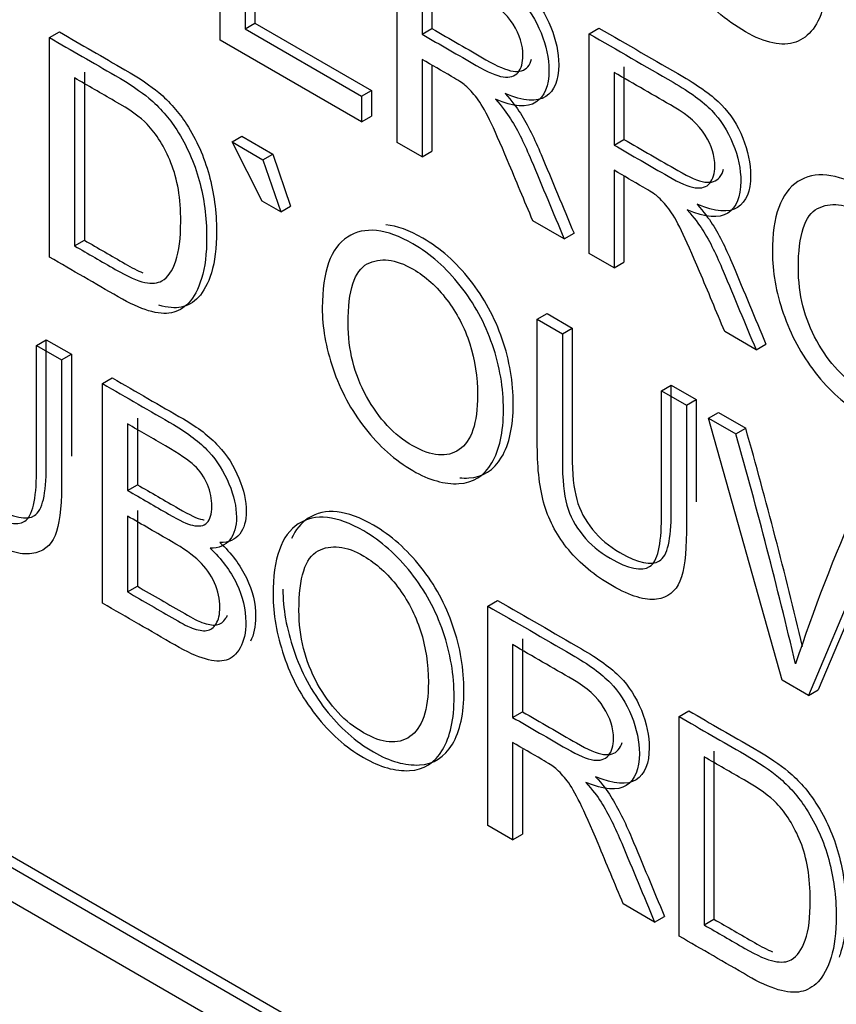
# Model space of a CAD drawing. Header units: inches. Extents: x 2 to 538, y -2 to 358.
# Tile 82 of 119: x 461.552 to 461.846, y 293.196 to 293.55. Entities that reach past the tile are written whole.
import ezdxf

# ---------------------------------------------------------------- set-up
doc = ezdxf.new("R2010")
doc.units = ezdxf.units.IN
doc.header["$MEASUREMENT"] = 0
doc.layers.add('Default', color=7, linetype='Continuous')
doc.layers.add('LAB30004', color=7, linetype='Continuous')

# ---------------------------------------------------------------- blocks, each defined once
blk = doc.blocks.new('SE6')
at = {"layer": 'LAB30004', "color": 7, "linetype": 'Continuous'}
for p, q in [((461.62452, 293.54276), (461.62452, 293.62178)), ((460.92038, 293.61236), (462.20732, 292.86935)), ((460.91685, 293.61032), (462.20378, 292.86731)), ((460.91685, 293.59807), (462.20378, 292.85506)), ((461.68831, 293.50593), (461.68831, 293.58495)), ((461.63353, 293.57372), (461.63353, 293.54686)), ((461.70081, 293.57308), (461.70081, 293.54695)), ((461.63707, 293.57168), (461.63707, 293.5489)), ((461.69727, 293.57104), (461.69727, 293.54491)), ((461.63353, 293.54686), (461.63707, 293.5489)), ((461.63707, 293.5489), (461.679, 293.52469)), ((461.56316, 293.54369), (461.5667, 293.54573)), ((461.63353, 293.54686), (461.67547, 293.52264)), ((461.69727, 293.54491), (461.70081, 293.54695)), ((461.75738, 293.54507), (461.76091, 293.54711)), ((461.75738, 293.46605), (461.75738, 293.54507)), ((461.56316, 293.46467), (461.56316, 293.54369)), ((461.67547, 293.51334), (461.62452, 293.54276)), ((461.69727, 293.53582), (461.69727, 293.50075)), ((461.70081, 293.53377), (461.70081, 293.50279)), ((461.76988, 293.5332), (461.76988, 293.50707)), ((461.57571, 293.53122), (461.57571, 293.47076)), ((461.76635, 293.53116), (461.76635, 293.50503)), ((461.57218, 293.52918), (461.57218, 293.46872)), ((461.67547, 293.52264), (461.679, 293.52469)), ((461.67547, 293.52264), (461.67547, 293.51334)), ((461.679, 293.52469), (461.679, 293.51538)), ((461.67547, 293.51334), (461.679, 293.51538)), ((461.62886, 293.50613), (461.6324, 293.50817)), ((461.63965, 293.48486), (461.62886, 293.50613)), ((461.62886, 293.50613), (461.63997, 293.49971)), ((461.6324, 293.50817), (461.64351, 293.50175)), ((461.69727, 293.50075), (461.68831, 293.50593)), ((461.76635, 293.50503), (461.76988, 293.50707)), ((461.63997, 293.49971), (461.64351, 293.50175)), ((461.64351, 293.50175), (461.64993, 293.48301)), ((461.69727, 293.50075), (461.70081, 293.50279)), ((461.63997, 293.49971), (461.64639, 293.48097)), ((461.76635, 293.49594), (461.76635, 293.46087)), ((461.76988, 293.49389), (461.76988, 293.46291)), ((461.64639, 293.48097), (461.63965, 293.48486)), ((461.64639, 293.48097), (461.64993, 293.48301)), ((461.74841, 293.47123), (461.73712, 293.47775)), ((461.74841, 293.47123), (461.75194, 293.47327)), ((461.57218, 293.46872), (461.57571, 293.47076)), ((461.76635, 293.46087), (461.75738, 293.46605)), ((461.76635, 293.46087), (461.76988, 293.46291)), ((461.73873, 293.44233), (461.74227, 293.44437)), ((461.73873, 293.44233), (461.74775, 293.43712)), ((461.74227, 293.44437), (461.75128, 293.43916)), ((461.74775, 293.43712), (461.75128, 293.43916)), ((461.81748, 293.43135), (461.80619, 293.43787)), ((461.55845, 293.4329), (461.56198, 293.43495)), ((461.56198, 293.43495), (461.571, 293.42974)), ((461.55845, 293.4329), (461.56746, 293.4277)), ((461.81748, 293.43135), (461.82101, 293.43339)), ((461.56746, 293.4277), (461.571, 293.42974)), ((461.58222, 293.41918), (461.58575, 293.42122)), ((461.58222, 293.34016), (461.58222, 293.41918)), ((461.7834, 293.41654), (461.78693, 293.41858)), ((461.7834, 293.41654), (461.79237, 293.41136)), ((461.78693, 293.41858), (461.7959, 293.4134)), ((461.79237, 293.41136), (461.7959, 293.4134)), ((461.59477, 293.40671), (461.59477, 293.38279)), ((461.80038, 293.40673), (461.80392, 293.40877)), ((461.82684, 293.31244), (461.80038, 293.40673)), ((461.80038, 293.40673), (461.81022, 293.40105)), ((461.80392, 293.40877), (461.81375, 293.40309)), ((461.59123, 293.40467), (461.59123, 293.38075)), ((461.81022, 293.40105), (461.81375, 293.40309)), ((461.59123, 293.38075), (461.59477, 293.38279)), ((461.59123, 293.3715), (461.59123, 293.34421)), ((461.59477, 293.37354), (461.59477, 293.34625)), ((461.86312, 293.37051), (461.83631, 293.30697)), ((461.86666, 293.37255), (461.83984, 293.30901)), ((461.59123, 293.34421), (461.59477, 293.34625)), ((461.72086, 293.33914), (461.7244, 293.34118)), ((461.72086, 293.26011), (461.72086, 293.33914)), ((461.72983, 293.32523), (461.72983, 293.29905)), ((461.73337, 293.32727), (461.73337, 293.30109)), ((461.83631, 293.30697), (461.82684, 293.31244)), ((461.83631, 293.30697), (461.83984, 293.30901)), ((461.72983, 293.29905), (461.73337, 293.30109)), ((461.78975, 293.29936), (461.79329, 293.3014)), ((461.78975, 293.22034), (461.78975, 293.29936)), ((461.72983, 293.29), (461.72983, 293.25494)), ((461.73337, 293.28745), (461.73337, 293.25698)), ((461.8023, 293.28689), (461.8023, 293.22643)), ((461.79877, 293.28485), (461.79877, 293.22439)), ((461.72983, 293.25494), (461.72086, 293.26011)), ((461.72983, 293.25494), (461.73337, 293.25698)), ((461.78096, 293.22541), (461.76967, 293.23193)), ((461.78096, 293.22541), (461.7845, 293.22746)), ((461.79877, 293.22439), (461.8023, 293.22643))]:
    blk.add_line(p, q, dxfattribs=at)
for centre, radius, start, end in [((459.9704, 292.88138), 1.91576, 13.37769, 15.80288), ((459.96686, 292.87934), 1.91576, 13.24518, 15.80288), ((462.43795, 293.11735), 0.63871, 156.12678, 161.66456)]:
    blk.add_arc(centre, radius, start, end, dxfattribs=at)
for points, knots in [([(461.84197, 293.55579), (461.84006, 293.54833), (461.83665, 293.54378), (461.82681, 293.54041), (461.8208, 293.54167), (461.80632, 293.55003), (461.80031, 293.55519), (461.79571, 293.56131), (461.79108, 293.56748), (461.78756, 293.57448), (461.7852, 293.58242), (461.78282, 293.59038), (461.78155, 293.59819), (461.78155, 293.61391), (461.78292, 293.62027), (461.78565, 293.62485), (461.78837, 293.62939), (461.79225, 293.63182), (461.80227, 293.63234), (461.80783, 293.63076), (461.82067, 293.62335), (461.82645, 293.61796), (461.83574, 293.60461), (461.83902, 293.59704), (461.84084, 293.58873)], [0, 0, 0, 0, 0.104779, 0.104779, 0.209558, 0.209558, 0.317007, 0.317007, 0.317007, 0.409427, 0.409427, 0.409427, 0.508439, 0.508439, 0.616452, 0.616452, 0.616452, 0.706219, 0.706219, 0.795985, 0.795985, 0.897993, 0.897993, 1, 1, 1, 1]), ([(461.69184, 293.58699), (461.70192, 293.58117), (461.712, 293.57535), (461.72207, 293.56953), (461.72818, 293.56601), (461.73282, 293.56259), (461.73601, 293.55933), (461.73915, 293.55611), (461.7417, 293.55216), (461.74361, 293.54743), (461.74549, 293.54277), (461.74643, 293.53828), (461.74643, 293.52829), (461.74489, 293.5245), (461.7386, 293.52045), (461.73373, 293.5208), (461.72717, 293.52358)], [0, 0, 0, 0, 0.31817, 0.31817, 0.31817, 0.466864, 0.466864, 0.466864, 0.574209, 0.574209, 0.574209, 0.693201, 0.693201, 0.846601, 0.846601, 1, 1, 1, 1]), ([(461.68831, 293.58495), (461.69838, 293.57913), (461.70846, 293.57331), (461.71854, 293.56749), (461.72464, 293.56397), (461.72928, 293.56055), (461.73247, 293.55729), (461.73562, 293.55407), (461.73816, 293.55012), (461.74007, 293.54538), (461.74195, 293.54073), (461.7429, 293.53624), (461.7429, 293.52625), (461.74135, 293.52246), (461.73507, 293.51841), (461.73019, 293.51875), (461.72364, 293.52154)], [0, 0, 0, 0, 0.31817, 0.31817, 0.31817, 0.466864, 0.466864, 0.466864, 0.574209, 0.574209, 0.574209, 0.693201, 0.693201, 0.846601, 0.846601, 1, 1, 1, 1]), ([(461.69727, 293.54491), (461.70376, 293.54117), (461.71024, 293.53743), (461.71672, 293.53369), (461.72086, 293.53129), (461.72409, 293.5299), (461.72646, 293.52953), (461.72877, 293.52917), (461.73056, 293.52974), (461.73179, 293.53119), (461.733, 293.53262), (461.73356, 293.53468), (461.73356, 293.54099), (461.73243, 293.5447), (461.73006, 293.54849), (461.72772, 293.55223), (461.724, 293.55561), (461.7189, 293.55855), (461.71169, 293.56272), (461.70448, 293.56688), (461.69727, 293.57104)], [0, 0, 0, 0, 0.228444, 0.228444, 0.228444, 0.344459, 0.344459, 0.344459, 0.42483, 0.42483, 0.42483, 0.499128, 0.499128, 0.606785, 0.606785, 0.606785, 0.745919, 0.745919, 0.745919, 1, 1, 1, 1]), ([(461.5667, 293.54573), (461.57456, 293.54119), (461.58242, 293.53665), (461.59028, 293.53212), (461.59556, 293.52907), (461.59966, 293.52628), (461.60244, 293.52394), (461.60636, 293.52064), (461.60972, 293.51679), (461.6161, 293.50685), (461.61879, 293.50083), (461.62056, 293.49434), (461.62235, 293.48779), (461.62325, 293.48101), (461.62325, 293.46797), (461.62266, 293.463), (461.6202, 293.45517), (461.61865, 293.45223), (461.61678, 293.45026), (461.6149, 293.44827), (461.61278, 293.44715), (461.61054, 293.44671), (461.60832, 293.44626), (461.60567, 293.44646), (461.6025, 293.4474)], [0, 0, 0, 0, 0.1506225, 0.1506225, 0.1506225, 0.228669, 0.228669, 0.228669, 0.2988454, 0.2988454, 0.3924139, 0.3924139, 0.3924139, 0.4898041, 0.4898041, 0.5740136, 0.5740136, 0.6582231, 0.6582231, 0.6582231, 0.7146661, 0.7146661, 0.7146661, 0.7708757, 0.7708757, 0.7708757, 0.7708757]), ([(461.70081, 293.54695), (461.70729, 293.54321), (461.71377, 293.53947), (461.72025, 293.53573), (461.7244, 293.53333), (461.72763, 293.53194), (461.73, 293.53157), (461.73231, 293.53121), (461.73409, 293.53178), (461.73532, 293.53323), (461.73595, 293.53397), (461.7364, 293.53487), (461.73669, 293.53593)], [0, 0, 0, 0, 0.2284437, 0.2284437, 0.2284437, 0.3444589, 0.3444589, 0.3444589, 0.4248299, 0.4248299, 0.4248299, 0.4630808, 0.4630808, 0.4630808, 0.4630808]), ([(461.75738, 293.54507), (461.76745, 293.53925), (461.77753, 293.53343), (461.78761, 293.52761), (461.79371, 293.52409), (461.79836, 293.52067), (461.8015, 293.51744), (461.80468, 293.51417), (461.80723, 293.51024), (461.80915, 293.50551), (461.81103, 293.50085), (461.81197, 293.49636), (461.81197, 293.48637), (461.81042, 293.48258), (461.80414, 293.47853), (461.79927, 293.47888), (461.79271, 293.48166)], [0, 0, 0, 0, 0.318205, 0.318205, 0.318205, 0.466452, 0.466452, 0.466452, 0.574162, 0.574162, 0.574162, 0.693167, 0.693167, 0.846584, 0.846584, 1, 1, 1, 1]), ([(461.76091, 293.54711), (461.77099, 293.54129), (461.78107, 293.53547), (461.79115, 293.52965), (461.79725, 293.52613), (461.80189, 293.52271), (461.80503, 293.51948), (461.80821, 293.51621), (461.81077, 293.51228), (461.81268, 293.50755), (461.81456, 293.5029), (461.8155, 293.4984), (461.8155, 293.48841), (461.81396, 293.48462), (461.80767, 293.48058), (461.8028, 293.48092), (461.79624, 293.4837)], [0, 0, 0, 0, 0.318205, 0.318205, 0.318205, 0.466452, 0.466452, 0.466452, 0.574162, 0.574162, 0.574162, 0.693167, 0.693167, 0.846584, 0.846584, 1, 1, 1, 1]), ([(461.56316, 293.54369), (461.57102, 293.53915), (461.57889, 293.53461), (461.58675, 293.53007), (461.59203, 293.52702), (461.59613, 293.52424), (461.5989, 293.5219), (461.60282, 293.5186), (461.60619, 293.51475), (461.61256, 293.50481), (461.61525, 293.49879), (461.61703, 293.4923), (461.61882, 293.48575), (461.61971, 293.47897), (461.61971, 293.46593), (461.61912, 293.46096), (461.61666, 293.45313), (461.61511, 293.45019), (461.61325, 293.44821), (461.61136, 293.44623), (461.60924, 293.44511), (461.60701, 293.44467), (461.60475, 293.44421), (461.60205, 293.44443), (461.59881, 293.4454), (461.59567, 293.44635), (461.59198, 293.44803), (461.58784, 293.45042), (461.57961, 293.45517), (461.57139, 293.45992), (461.56316, 293.46467)], [0, 0, 0, 0, 0.150622, 0.150622, 0.150622, 0.228669, 0.228669, 0.228669, 0.298845, 0.298845, 0.392414, 0.392414, 0.392414, 0.489804, 0.489804, 0.574014, 0.574014, 0.658223, 0.658223, 0.658223, 0.714666, 0.714666, 0.714666, 0.771787, 0.771787, 0.771787, 0.842405, 0.842405, 0.842405, 1, 1, 1, 1]), ([(461.73712, 293.47775), (461.73409, 293.48497), (461.73107, 293.4922), (461.72805, 293.49943), (461.72544, 293.50569), (461.72323, 293.51058), (461.72154, 293.51408), (461.71984, 293.51761), (461.71831, 293.5202), (461.71558, 293.52378), (461.71421, 293.52525), (461.7128, 293.52648), (461.71182, 293.52734), (461.71011, 293.5284), (461.70779, 293.52974), (461.70429, 293.53177), (461.70078, 293.53379), (461.69727, 293.53582)], [0, 0, 0, 0, 0.307386, 0.307386, 0.307386, 0.515959, 0.515959, 0.515959, 0.616495, 0.616495, 0.717031, 0.717031, 0.717031, 0.808506, 0.808506, 0.808506, 1, 1, 1, 1]), ([(461.76635, 293.50503), (461.77283, 293.50129), (461.77931, 293.49755), (461.78579, 293.49381), (461.78993, 293.49142), (461.79316, 293.49002), (461.79549, 293.48968), (461.79783, 293.48933), (461.79963, 293.48986), (461.80081, 293.49134), (461.80201, 293.49282), (461.80264, 293.49481), (461.80264, 293.50112), (461.8015, 293.50482), (461.79676, 293.51239), (461.79307, 293.51573), (461.78797, 293.51868), (461.78076, 293.52284), (461.77356, 293.527), (461.76635, 293.53116)], [0, 0, 0, 0, 0.228523, 0.228523, 0.228523, 0.34406, 0.34406, 0.34406, 0.424509, 0.424509, 0.424509, 0.506939, 0.506939, 0.626377, 0.626377, 0.745816, 0.745816, 0.745816, 1, 1, 1, 1]), ([(461.57218, 293.46872), (461.57705, 293.46591), (461.58192, 293.46309), (461.58679, 293.46028), (461.5913, 293.45768), (461.59485, 293.4561), (461.59745, 293.4556), (461.59999, 293.45511), (461.60205, 293.45526), (461.60573, 293.45739), (461.60742, 293.45978), (461.6086, 293.4633), (461.60977, 293.46679), (461.61038, 293.47153), (461.61038, 293.48578), (461.60924, 293.4928), (461.60687, 293.49858), (461.6045, 293.50438), (461.60168, 293.50904), (461.59831, 293.51251), (461.59587, 293.51503), (461.59194, 293.51777), (461.58656, 293.52087), (461.58177, 293.52364), (461.57697, 293.52641), (461.57218, 293.52918)], [0, 0, 0, 0, 0.131477, 0.131477, 0.131477, 0.228389, 0.228389, 0.228389, 0.293684, 0.293684, 0.383944, 0.383944, 0.383944, 0.499113, 0.499113, 0.657722, 0.657722, 0.657722, 0.763669, 0.763669, 0.763669, 0.870547, 0.870547, 0.870547, 1, 1, 1, 1]), ([(461.72717, 293.52358), (461.72954, 293.52085), (461.73136, 293.51848), (461.73264, 293.51648), (461.73537, 293.51219), (461.73778, 293.50715), (461.7401, 293.50161), (461.74406, 293.49216), (461.748, 293.48271), (461.75194, 293.47327)], [0, 0, 0, 0, 0.159942, 0.159942, 0.159942, 0.453508, 0.453508, 0.453508, 1, 1, 1, 1]), ([(461.72364, 293.52154), (461.72601, 293.51881), (461.72783, 293.51644), (461.7291, 293.51444), (461.73184, 293.51015), (461.73425, 293.50511), (461.73657, 293.49956), (461.74052, 293.49012), (461.74446, 293.48067), (461.74841, 293.47123)], [0, 0, 0, 0, 0.159942, 0.159942, 0.159942, 0.453508, 0.453508, 0.453508, 1, 1, 1, 1]), ([(461.76988, 293.50707), (461.77636, 293.50333), (461.78284, 293.49959), (461.78932, 293.49585), (461.79347, 293.49346), (461.7967, 293.49206), (461.79902, 293.49172), (461.80137, 293.49138), (461.80317, 293.49191), (461.80435, 293.49338), (461.80501, 293.4942), (461.8055, 293.49518), (461.8058, 293.49633)], [0, 0, 0, 0, 0.2285232, 0.2285232, 0.2285232, 0.3440599, 0.3440599, 0.3440599, 0.4245091, 0.4245091, 0.4245091, 0.4702543, 0.4702543, 0.4702543, 0.4702543]), ([(461.80619, 293.43787), (461.80317, 293.4451), (461.80015, 293.45233), (461.79713, 293.45955), (461.79451, 293.46581), (461.7923, 293.4707), (461.79061, 293.4742), (461.78891, 293.47773), (461.78738, 293.48032), (461.78465, 293.4839), (461.78328, 293.48537), (461.78187, 293.4866), (461.78089, 293.48747), (461.77919, 293.48852), (461.77686, 293.48986), (461.77336, 293.49189), (461.76985, 293.49391), (461.76635, 293.49594)], [0, 0, 0, 0, 0.307386, 0.307386, 0.307386, 0.515959, 0.515959, 0.515959, 0.616495, 0.616495, 0.717031, 0.717031, 0.717031, 0.808506, 0.808506, 0.808506, 1, 1, 1, 1]), ([(461.82335, 293.46644), (461.82335, 293.47948), (461.8264, 293.48797), (461.8325, 293.49186), (461.83858, 293.49574), (461.84639, 293.49499), (461.86233, 293.48579), (461.86797, 293.48074), (461.87808, 293.46797), (461.88195, 293.4609), (461.88459, 293.45311), (461.88722, 293.44536), (461.8886, 293.43755), (461.8886, 293.42167), (461.88719, 293.41534), (461.88441, 293.41063), (461.8816, 293.40588), (461.87767, 293.40343), (461.87253, 293.40314), (461.86742, 293.40285), (461.86192, 293.40443), (461.84958, 293.41155), (461.84384, 293.4166), (461.83879, 293.42315), (461.83375, 293.42967), (461.82991, 293.43674), (461.82727, 293.44447), (461.82464, 293.45217), (461.82335, 293.4595), (461.82335, 293.46644)], [0, 0, 0, 0, 0.133399, 0.133399, 0.133399, 0.255906, 0.255906, 0.336609, 0.336609, 0.417313, 0.417313, 0.417313, 0.504919, 0.504919, 0.593692, 0.593692, 0.593692, 0.674506, 0.674506, 0.674506, 0.75285, 0.75285, 0.837824, 0.837824, 0.837824, 0.918234, 0.918234, 0.918234, 1, 1, 1, 1]), ([(461.79624, 293.4837), (461.79861, 293.48097), (461.80043, 293.4786), (461.80171, 293.47661), (461.80445, 293.47232), (461.80685, 293.46727), (461.80918, 293.46173), (461.81313, 293.45228), (461.81707, 293.44283), (461.82101, 293.43339)], [0, 0, 0, 0, 0.159942, 0.159942, 0.159942, 0.453508, 0.453508, 0.453508, 1, 1, 1, 1]), ([(461.83269, 293.46079), (461.83269, 293.45133), (461.83492, 293.44252), (461.83933, 293.43455), (461.8438, 293.42651), (461.84926, 293.42062), (461.86269, 293.41287), (461.86829, 293.41237), (461.87271, 293.41534), (461.8771, 293.41829), (461.87927, 293.42491), (461.87927, 293.44142), (461.87835, 293.44757), (461.87644, 293.45346), (461.87454, 293.45932), (461.87184, 293.46458), (461.86825, 293.46928), (461.8646, 293.47406), (461.86055, 293.47772), (461.84967, 293.484), (461.84421, 293.48458), (461.83961, 293.48219), (461.83499, 293.47978), (461.83269, 293.47267), (461.83269, 293.46079)], [0, 0, 0, 0, 0.129119, 0.129119, 0.129119, 0.242865, 0.242865, 0.358949, 0.358949, 0.358949, 0.497952, 0.497952, 0.5851, 0.5851, 0.5851, 0.663802, 0.663802, 0.663802, 0.741984, 0.741984, 0.854469, 0.854469, 0.854469, 1, 1, 1, 1]), ([(461.79271, 293.48166), (461.79508, 293.47893), (461.7969, 293.47656), (461.79817, 293.47456), (461.80091, 293.47028), (461.80332, 293.46523), (461.80564, 293.45969), (461.80959, 293.45024), (461.81353, 293.44079), (461.81748, 293.43135)], [0, 0, 0, 0, 0.159942, 0.159942, 0.159942, 0.453508, 0.453508, 0.453508, 1, 1, 1, 1]), ([(461.66133, 293.44643), (461.66133, 293.45952), (461.66438, 293.46801), (461.67043, 293.47193), (461.67651, 293.47586), (461.68437, 293.47497), (461.69397, 293.46948), (461.70026, 293.46589), (461.70595, 293.46078), (461.71606, 293.448), (461.71988, 293.44091), (461.72257, 293.43315), (461.72525, 293.42542), (461.72653, 293.41761), (461.72653, 293.40168), (461.72512, 293.39535), (461.71956, 293.38594), (461.7156, 293.38344), (461.7105, 293.38318), (461.70535, 293.38291), (461.69985, 293.38444), (461.68751, 293.39156), (461.68177, 293.39666), (461.67672, 293.40316), (461.67164, 293.40968), (461.66784, 293.4168), (461.6652, 293.42453), (461.66257, 293.43223), (461.66133, 293.43954), (461.66133, 293.44643)], [0, 0, 0, 0, 0.133458, 0.133458, 0.133458, 0.254631, 0.254631, 0.254631, 0.336039, 0.336039, 0.417448, 0.417448, 0.417448, 0.501989, 0.501989, 0.588222, 0.588222, 0.674455, 0.674455, 0.674455, 0.752881, 0.752881, 0.837944, 0.837944, 0.837944, 0.918513, 0.918513, 0.918513, 1, 1, 1, 1]), ([(461.71079, 293.38529), (461.71188, 293.38519), (461.71297, 293.38516), (461.71404, 293.38522), (461.71914, 293.38548), (461.7231, 293.38798), (461.72865, 293.39739), (461.73006, 293.40373), (461.73006, 293.41966), (461.72878, 293.42746), (461.7261, 293.43519), (461.72342, 293.44295), (461.71959, 293.45004), (461.70948, 293.46282), (461.70379, 293.46793), (461.69751, 293.47152), (461.69262, 293.47432), (461.68819, 293.47592), (461.68421, 293.4763)], [0.3092811, 0.3092811, 0.3092811, 0.3092811, 0.3255453, 0.3255453, 0.3255453, 0.4117779, 0.4117779, 0.4980106, 0.4980106, 0.5825524, 0.5825524, 0.5825524, 0.6639609, 0.6639609, 0.7453695, 0.7453695, 0.7453695, 0.8070125, 0.8070125, 0.8070125, 0.8070125]), ([(461.57571, 293.47076), (461.58058, 293.46795), (461.58546, 293.46513), (461.59033, 293.46232), (461.59274, 293.46093), (461.59487, 293.45983), (461.59673, 293.45904)], [0, 0, 0, 0, 0.1314772, 0.1314772, 0.1314772, 0.1832422, 0.1832422, 0.1832422, 0.1832422]), ([(461.67062, 293.44085), (461.67062, 293.43134), (461.67285, 293.42258), (461.68168, 293.40655), (461.68719, 293.40063), (461.69388, 293.39682), (461.70067, 293.39296), (461.70627, 293.39241), (461.71501, 293.3984), (461.7172, 293.40492), (461.7172, 293.42148), (461.71628, 293.42763), (461.71442, 293.43349), (461.71254, 293.43938), (461.70977, 293.44464), (461.70618, 293.44934), (461.70255, 293.45409), (461.69853, 293.45776), (461.68765, 293.46404), (461.68214, 293.46464), (461.67754, 293.46225), (461.67292, 293.45985), (461.67062, 293.45274), (461.67062, 293.44085)], [0, 0, 0, 0, 0.12185, 0.12185, 0.243699, 0.243699, 0.243699, 0.373791, 0.373791, 0.503882, 0.503882, 0.585021, 0.585021, 0.585021, 0.663919, 0.663919, 0.663919, 0.742869, 0.742869, 0.854515, 0.854515, 0.854515, 1, 1, 1, 1]), ([(461.56746, 293.4277), (461.56746, 293.41249), (461.56746, 293.39728), (461.56746, 293.38206), (461.56746, 293.37412), (461.56669, 293.36826), (461.56359, 293.36069), (461.56077, 293.35854), (461.55672, 293.35798), (461.55265, 293.35743), (461.54738, 293.35896), (461.53441, 293.36645), (461.52917, 293.37073), (461.52512, 293.37565), (461.52109, 293.38054), (461.51815, 293.38588), (461.51469, 293.39755), (461.51383, 293.40462), (461.51383, 293.41303), (461.51383, 293.42824), (461.51383, 293.44345), (461.51383, 293.45867)], [0, 0, 0, 0, 0.229367, 0.229367, 0.229367, 0.315935, 0.315935, 0.402502, 0.402502, 0.402502, 0.499291, 0.499291, 0.592742, 0.592742, 0.592742, 0.681698, 0.681698, 0.770654, 0.770654, 0.770654, 1, 1, 1, 1]), ([(461.52633, 293.45553), (461.52633, 293.44033), (461.52633, 293.42514), (461.52633, 293.40995), (461.52633, 293.40311), (461.52688, 293.39775), (461.52802, 293.39383), (461.52915, 293.38994), (461.53098, 293.38634), (461.53635, 293.37977), (461.53967, 293.37695), (461.55019, 293.37088), (461.55493, 293.36988), (461.56057, 293.37356), (461.56198, 293.37948), (461.56198, 293.38936), (461.56198, 293.40456), (461.56198, 293.41975), (461.56198, 293.43495)], [0, 0, 0, 0, 0.272479, 0.272479, 0.272479, 0.36422, 0.36422, 0.36422, 0.431065, 0.431065, 0.49791, 0.49791, 0.612726, 0.612726, 0.727542, 0.727542, 0.727542, 1, 1, 1, 1]), ([(461.5228, 293.45349), (461.5228, 293.43829), (461.5228, 293.4231), (461.5228, 293.4079), (461.5228, 293.40107), (461.52334, 293.39571), (461.52448, 293.39179), (461.52561, 293.38789), (461.52744, 293.3843), (461.53281, 293.37773), (461.53614, 293.37491), (461.54666, 293.36884), (461.55139, 293.36784), (461.55704, 293.37152), (461.55845, 293.37744), (461.55845, 293.38732), (461.55845, 293.40252), (461.55845, 293.41771), (461.55845, 293.4329)], [0, 0, 0, 0, 0.272479, 0.272479, 0.272479, 0.36422, 0.36422, 0.36422, 0.431065, 0.431065, 0.49791, 0.49791, 0.612726, 0.612726, 0.727542, 0.727542, 0.727542, 1, 1, 1, 1]), ([(461.79237, 293.41136), (461.79237, 293.39615), (461.79237, 293.38093), (461.79237, 293.36572), (461.79237, 293.35778), (461.79159, 293.35192), (461.7885, 293.34435), (461.78572, 293.34217), (461.78167, 293.34162), (461.7776, 293.34106), (461.77229, 293.34262), (461.75931, 293.35011), (461.75412, 293.35437), (461.75002, 293.35931), (461.74598, 293.36419), (461.7431, 293.36951), (461.74133, 293.37537), (461.73956, 293.38121), (461.73873, 293.38833), (461.73873, 293.39669), (461.73873, 293.4119), (461.73873, 293.42711), (461.73873, 293.44233)], [0, 0, 0, 0, 0.229348, 0.229348, 0.229348, 0.315824, 0.315824, 0.402299, 0.402299, 0.402299, 0.498536, 0.498536, 0.592768, 0.592768, 0.592768, 0.669275, 0.669275, 0.669275, 0.770634, 0.770634, 0.770634, 1, 1, 1, 1]), ([(461.75128, 293.43916), (461.75128, 293.42397), (461.75128, 293.40877), (461.75128, 293.39358), (461.75128, 293.38674), (461.75183, 293.38138), (461.75401, 293.3736), (461.75593, 293.37002), (461.75861, 293.36669), (461.76128, 293.36337), (461.76458, 293.36061), (461.7751, 293.35454), (461.77983, 293.35354), (461.7827, 293.35536), (461.78557, 293.35717), (461.78693, 293.36311), (461.78693, 293.373), (461.78693, 293.38819), (461.78693, 293.40338), (461.78693, 293.41858)], [0, 0, 0, 0, 0.272425, 0.272425, 0.272425, 0.3487, 0.3487, 0.424975, 0.424975, 0.424975, 0.489898, 0.489898, 0.601413, 0.601413, 0.601413, 0.727516, 0.727516, 0.727516, 1, 1, 1, 1]), ([(461.74775, 293.43712), (461.74775, 293.42193), (461.74775, 293.40673), (461.74775, 293.39154), (461.74775, 293.3847), (461.74829, 293.37934), (461.75048, 293.37156), (461.75239, 293.36798), (461.75508, 293.36465), (461.75774, 293.36133), (461.76104, 293.35857), (461.77156, 293.3525), (461.7763, 293.3515), (461.77916, 293.35332), (461.78203, 293.35513), (461.7834, 293.36107), (461.7834, 293.37095), (461.7834, 293.38615), (461.7834, 293.40134), (461.7834, 293.41654)], [0, 0, 0, 0, 0.272425, 0.272425, 0.272425, 0.3487, 0.3487, 0.424975, 0.424975, 0.424975, 0.489898, 0.489898, 0.601413, 0.601413, 0.601413, 0.727516, 0.727516, 0.727516, 1, 1, 1, 1]), ([(461.58575, 293.42122), (461.59428, 293.4163), (461.60281, 293.41137), (461.61134, 293.40645), (461.61658, 293.40343), (461.62072, 293.40019), (461.62391, 293.39678), (461.62706, 293.3934), (461.62951, 293.38949), (461.63306, 293.38082), (461.63397, 293.37682), (461.63397, 293.36978), (461.6332, 293.36707), (461.6316, 293.36505), (461.62999, 293.363), (461.62764, 293.36192), (461.62445, 293.36197)], [0, 0, 0, 0, 0.335983, 0.335983, 0.335983, 0.504374, 0.504374, 0.504374, 0.629922, 0.629922, 0.75547, 0.75547, 0.873739, 0.873739, 0.873739, 1, 1, 1, 1]), ([(461.58222, 293.41918), (461.59075, 293.41426), (461.59928, 293.40933), (461.60781, 293.40441), (461.61304, 293.40138), (461.61718, 293.39815), (461.62037, 293.39473), (461.62352, 293.39136), (461.62597, 293.38745), (461.62952, 293.37878), (461.63043, 293.37478), (461.63043, 293.36774), (461.62966, 293.36503), (461.62807, 293.363), (461.62645, 293.36095), (461.62411, 293.35988), (461.62092, 293.35993)], [0, 0, 0, 0, 0.335983, 0.335983, 0.335983, 0.504374, 0.504374, 0.504374, 0.629922, 0.629922, 0.75547, 0.75547, 0.873739, 0.873739, 0.873739, 1, 1, 1, 1]), ([(461.59123, 293.38075), (461.59616, 293.3779), (461.6011, 293.37505), (461.60603, 293.37221), (461.61004, 293.36989), (461.6129, 293.36855), (461.61463, 293.36818), (461.61693, 293.3677), (461.61869, 293.36789), (461.61983, 293.36908), (461.62098, 293.37028), (461.6216, 293.37221), (461.6216, 293.37762), (461.62105, 293.38025), (461.61887, 293.38551), (461.61732, 293.38777), (461.61527, 293.38969), (461.61327, 293.39157), (461.60981, 293.39395), (461.60489, 293.39678), (461.60034, 293.39941), (461.59578, 293.40204), (461.59123, 293.40467)], [0, 0, 0, 0, 0.203864, 0.203864, 0.203864, 0.323333, 0.323333, 0.323333, 0.410124, 0.410124, 0.410124, 0.499371, 0.499371, 0.583566, 0.583566, 0.667761, 0.667761, 0.667761, 0.811826, 0.811826, 0.811826, 1, 1, 1, 1]), ([(461.59477, 293.38279), (461.5997, 293.37994), (461.60463, 293.37709), (461.60957, 293.37425), (461.61357, 293.37193), (461.61644, 293.37059), (461.61817, 293.37022), (461.61841, 293.37017), (461.61864, 293.37013), (461.61887, 293.3701)], [0, 0, 0, 0, 0.2038644, 0.2038644, 0.2038644, 0.3233334, 0.3233334, 0.3233334, 0.3323474, 0.3323474, 0.3323474, 0.3323474]), ([(461.64713, 293.3452), (461.64713, 293.33826), (461.64848, 293.33092), (461.65104, 293.32327), (461.65364, 293.31552), (461.65746, 293.30842), (461.66757, 293.29544), (461.67331, 293.29034), (461.68565, 293.28321), (461.69115, 293.28168), (461.6963, 293.28195), (461.7014, 293.28221), (461.70533, 293.28475), (461.70814, 293.28942), (461.71096, 293.2941), (461.71233, 293.30046), (461.71233, 293.31639), (461.71101, 293.32419), (461.70573, 293.33965), (461.70186, 293.34678), (461.69175, 293.35955), (461.68606, 293.36457), (461.67017, 293.37375), (461.66231, 293.37463), (461.65623, 293.3707), (461.6537, 293.36906), (461.6517, 293.36662), (461.65022, 293.36338)], [0, 0, 0, 0, 0.0815188, 0.0815188, 0.0815188, 0.1650255, 0.1650255, 0.2485322, 0.2485322, 0.3255242, 0.3255242, 0.3255242, 0.4059997, 0.4059997, 0.4059997, 0.4906506, 0.4906506, 0.5736416, 0.5736416, 0.6566327, 0.6566327, 0.7396237, 0.7396237, 0.8665158, 0.8665158, 0.8665158, 0.9223395, 0.9223395, 0.9223395, 0.9223395]), ([(461.59123, 293.34421), (461.59691, 293.34093), (461.60258, 293.33765), (461.60826, 293.33438), (461.61122, 293.33267), (461.61327, 293.33159), (461.61445, 293.33117), (461.61654, 293.33043), (461.61828, 293.33012), (461.61969, 293.3303), (461.62109, 293.33049), (461.62224, 293.33135), (461.6231, 293.33275), (461.624, 293.33419), (461.62447, 293.33611), (461.62447, 293.34163), (461.62383, 293.34452), (461.62251, 293.3475), (461.62121, 293.35042), (461.61937, 293.35304), (461.61705, 293.35528), (461.61474, 293.3575), (461.6114, 293.35985), (461.60703, 293.36237), (461.60176, 293.36541), (461.5965, 293.36846), (461.59123, 293.3715)], [0, 0, 0, 0, 0.213071, 0.213071, 0.213071, 0.290742, 0.290742, 0.290742, 0.360672, 0.360672, 0.360672, 0.425599, 0.425599, 0.425599, 0.502025, 0.502025, 0.589369, 0.589369, 0.589369, 0.675681, 0.675681, 0.675681, 0.802283, 0.802283, 0.802283, 1, 1, 1, 1]), ([(461.64359, 293.34316), (461.64359, 293.35625), (461.64664, 293.36474), (461.6527, 293.36866), (461.65878, 293.37259), (461.66663, 293.37171), (461.68252, 293.36253), (461.68821, 293.35751), (461.69832, 293.34473), (461.70219, 293.33761), (461.70747, 293.32215), (461.70879, 293.31435), (461.70879, 293.29842), (461.70743, 293.29205), (461.70461, 293.28738), (461.70179, 293.28271), (461.69787, 293.28017), (461.69277, 293.27991), (461.68761, 293.27964), (461.68211, 293.28117), (461.66977, 293.2883), (461.66404, 293.29339), (461.65393, 293.30638), (461.6501, 293.31348), (461.64751, 293.32123), (461.64495, 293.32888), (461.64359, 293.33622), (461.64359, 293.34316)], [0, 0, 0, 0, 0.133484, 0.133484, 0.133484, 0.260376, 0.260376, 0.343367, 0.343367, 0.426358, 0.426358, 0.509349, 0.509349, 0.594, 0.594, 0.594, 0.674476, 0.674476, 0.674476, 0.751468, 0.751468, 0.834975, 0.834975, 0.918481, 0.918481, 0.918481, 1, 1, 1, 1]), ([(461.62092, 293.35993), (461.62506, 293.35612), (461.62825, 293.35186), (461.63271, 293.34255), (461.6338, 293.33793), (461.6338, 293.32957), (461.63312, 293.32654), (461.63175, 293.32413), (461.63042, 293.32175), (461.62875, 293.32023), (461.62675, 293.31966), (461.62477, 293.31909), (461.62228, 293.31924), (461.61928, 293.32008), (461.61632, 293.32091), (461.61263, 293.3226), (461.60826, 293.32512), (461.59958, 293.33014), (461.5909, 293.33515), (461.58222, 293.34016)], [0, 0, 0, 0, 0.133227, 0.133227, 0.266454, 0.266454, 0.373945, 0.373945, 0.373945, 0.469554, 0.469554, 0.469554, 0.565895, 0.565895, 0.565895, 0.695672, 0.695672, 0.695672, 1, 1, 1, 1]), ([(461.62445, 293.36197), (461.6286, 293.35816), (461.63178, 293.3539), (461.63625, 293.34459), (461.63734, 293.33997), (461.63734, 293.33175), (461.63671, 293.32882), (461.63544, 293.32644)], [0, 0, 0, 0, 0.1332272, 0.1332272, 0.2664544, 0.2664544, 0.369864, 0.369864, 0.369864, 0.369864]), ([(461.65293, 293.33756), (461.65293, 293.32804), (461.65511, 293.31931), (461.66395, 293.30328), (461.6695, 293.29734), (461.67615, 293.29355), (461.68293, 293.28969), (461.68853, 293.28914), (461.6929, 293.29213), (461.69727, 293.29513), (461.69951, 293.30162), (461.69951, 293.31818), (461.69855, 293.32436), (461.69482, 293.33609), (461.69204, 293.34137), (461.68484, 293.35078), (461.68079, 293.35444), (461.67628, 293.35709), (461.66991, 293.36084), (461.6644, 293.36138), (461.6598, 293.35898), (461.65518, 293.35658), (461.65293, 293.34939), (461.65293, 293.33756)], [0, 0, 0, 0, 0.1218, 0.1218, 0.2436, 0.2436, 0.2436, 0.358955, 0.358955, 0.358955, 0.49143, 0.49143, 0.57517, 0.57517, 0.65891, 0.65891, 0.742651, 0.742651, 0.742651, 0.85461, 0.85461, 0.85461, 1, 1, 1, 1]), ([(461.59477, 293.34625), (461.60044, 293.34297), (461.60612, 293.3397), (461.6118, 293.33642), (461.61476, 293.33471), (461.6168, 293.33363), (461.61799, 293.33321), (461.62008, 293.33247), (461.62181, 293.33216), (461.62322, 293.33234), (461.62462, 293.33253), (461.62577, 293.3334), (461.62664, 293.33479), (461.62684, 293.33511), (461.62702, 293.33546), (461.62717, 293.33583)], [0, 0, 0, 0, 0.2130715, 0.2130715, 0.2130715, 0.2907422, 0.2907422, 0.2907422, 0.3606724, 0.3606724, 0.3606724, 0.4255994, 0.4255994, 0.4255994, 0.4426428, 0.4426428, 0.4426428, 0.4426428]), ([(461.72086, 293.33914), (461.73094, 293.33332), (461.74102, 293.3275), (461.75109, 293.32168), (461.75719, 293.31816), (461.76184, 293.31474), (461.76503, 293.31148), (461.76817, 293.30826), (461.77072, 293.30425), (461.77263, 293.29957), (461.77453, 293.29492), (461.77545, 293.29037), (461.77545, 293.28044), (461.7739, 293.2766), (461.76762, 293.27255), (461.76275, 293.27294), (461.75619, 293.27568)], [0, 0, 0, 0, 0.318064, 0.318064, 0.318064, 0.466707, 0.466707, 0.466707, 0.573961, 0.573961, 0.573961, 0.691985, 0.691985, 0.845993, 0.845993, 1, 1, 1, 1]), ([(461.7244, 293.34118), (461.73447, 293.33536), (461.74455, 293.32954), (461.75463, 293.32372), (461.76073, 293.3202), (461.76537, 293.31678), (461.76856, 293.31352), (461.77171, 293.3103), (461.77425, 293.30629), (461.77617, 293.30161), (461.77807, 293.29697), (461.77899, 293.29241), (461.77899, 293.28248), (461.77744, 293.27864), (461.77116, 293.27459), (461.76629, 293.27498), (461.75973, 293.27772)], [0, 0, 0, 0, 0.318064, 0.318064, 0.318064, 0.466707, 0.466707, 0.466707, 0.573961, 0.573961, 0.573961, 0.691985, 0.691985, 0.845993, 0.845993, 1, 1, 1, 1]), ([(461.72983, 293.29905), (461.73631, 293.29531), (461.74279, 293.29156), (461.74927, 293.28782), (461.75342, 293.28543), (461.75665, 293.28409), (461.75902, 293.28372), (461.76133, 293.28336), (461.76311, 293.28388), (461.76434, 293.28538), (461.76554, 293.28683), (461.76616, 293.28885), (461.76616, 293.29516), (461.76498, 293.29889), (461.76261, 293.30267), (461.76027, 293.30642), (461.75656, 293.3098), (461.75146, 293.31274), (461.74425, 293.3169), (461.73704, 293.32107), (461.72983, 293.32523)], [0, 0, 0, 0, 0.228338, 0.228338, 0.228338, 0.344375, 0.344375, 0.344375, 0.424774, 0.424774, 0.424774, 0.49917, 0.49917, 0.606967, 0.606967, 0.606967, 0.746036, 0.746036, 0.746036, 1, 1, 1, 1]), ([(461.73337, 293.30109), (461.73985, 293.29735), (461.74633, 293.2936), (461.75281, 293.28986), (461.75695, 293.28747), (461.76018, 293.28613), (461.76255, 293.28576), (461.76486, 293.2854), (461.76665, 293.28592), (461.76788, 293.28742), (461.76849, 293.28816), (461.76895, 293.28905), (461.76926, 293.29008)], [0, 0, 0, 0, 0.2283382, 0.2283382, 0.2283382, 0.3443747, 0.3443747, 0.3443747, 0.4247744, 0.4247744, 0.4247744, 0.4627282, 0.4627282, 0.4627282, 0.4627282]), ([(461.78975, 293.29936), (461.7976, 293.29483), (461.80544, 293.2903), (461.81329, 293.28577), (461.81862, 293.2827), (461.82267, 293.27994), (461.82549, 293.27757), (461.82941, 293.27428), (461.83273, 293.27045), (461.83551, 293.26616), (461.83915, 293.26054), (461.84184, 293.25441), (461.84539, 293.24142), (461.8463, 293.23464), (461.8463, 293.2216), (461.84571, 293.21663), (461.84325, 293.2088), (461.8417, 293.20586), (461.83979, 293.20391), (461.83789, 293.20198), (461.83583, 293.20078), (461.83355, 293.20036), (461.83129, 293.19994), (461.82859, 293.20013), (461.82221, 293.20202), (461.81857, 293.2037), (461.81443, 293.20609), (461.8062, 293.21084), (461.79798, 293.21559), (461.78975, 293.22034)], [0, 0, 0, 0, 0.150359, 0.150359, 0.150359, 0.228708, 0.228708, 0.228708, 0.300542, 0.300542, 0.300542, 0.397235, 0.397235, 0.493928, 0.493928, 0.57619, 0.57619, 0.658451, 0.658451, 0.658451, 0.7149, 0.7149, 0.7149, 0.778645, 0.778645, 0.842391, 0.842391, 0.842391, 1, 1, 1, 1]), ([(461.79329, 293.3014), (461.80113, 293.29687), (461.80898, 293.29234), (461.81683, 293.28781), (461.82215, 293.28474), (461.8262, 293.28198), (461.82903, 293.27961), (461.83295, 293.27632), (461.83627, 293.27249), (461.83904, 293.2682), (461.84269, 293.26259), (461.84537, 293.25645), (461.84893, 293.24347), (461.84984, 293.23668), (461.84984, 293.22364), (461.84924, 293.21868), (461.8478, 293.21407), (461.84757, 293.2134), (461.84733, 293.21277)], [0, 0, 0, 0, 0.1503588, 0.1503588, 0.1503588, 0.2287077, 0.2287077, 0.2287077, 0.3005418, 0.3005418, 0.3005418, 0.3972351, 0.3972351, 0.4939284, 0.4939284, 0.5761898, 0.5761898, 0.5907327, 0.5907327, 0.5907327, 0.5907327]), ([(461.76967, 293.23193), (461.76665, 293.23916), (461.76363, 293.24639), (461.76061, 293.25362), (461.75799, 293.25988), (461.75578, 293.26477), (461.75241, 293.27176), (461.75087, 293.27439), (461.74813, 293.27796), (461.74677, 293.27944), (461.74536, 293.28067), (461.74437, 293.28153), (461.74267, 293.28254), (461.74035, 293.28393), (461.73684, 293.28603), (461.73334, 293.28798), (461.72983, 293.29)], [0, 0, 0, 0, 0.307396, 0.307396, 0.307396, 0.443947, 0.443947, 0.580498, 0.580498, 0.717049, 0.717049, 0.717049, 0.808548, 0.808548, 0.808548, 1, 1, 1, 1]), ([(461.79877, 293.22439), (461.80364, 293.22158), (461.80851, 293.21876), (461.81338, 293.21595), (461.81789, 293.21335), (461.82144, 293.21177), (461.82399, 293.2113), (461.82657, 293.21082), (461.82863, 293.21093), (461.83014, 293.21185), (461.83224, 293.21314), (461.83396, 293.21548), (461.83519, 293.21892), (461.83643, 293.22239), (461.83697, 293.2272), (461.83697, 293.24145), (461.83578, 293.2485), (461.83346, 293.25425), (461.83111, 293.26009), (461.82822, 293.26469), (461.82485, 293.26816), (461.82244, 293.27065), (461.81853, 293.27344), (461.81315, 293.27654), (461.80836, 293.27931), (461.80356, 293.28208), (461.79877, 293.28485)], [0, 0, 0, 0, 0.131543, 0.131543, 0.131543, 0.228104, 0.228104, 0.228104, 0.292596, 0.292596, 0.292596, 0.383505, 0.383505, 0.383505, 0.498897, 0.498897, 0.657814, 0.657814, 0.657814, 0.763908, 0.763908, 0.763908, 0.870511, 0.870511, 0.870511, 1, 1, 1, 1]), ([(461.75619, 293.27568), (461.75861, 293.27297), (461.76038, 293.27063), (461.76166, 293.26858), (461.76433, 293.26429), (461.7668, 293.2593), (461.76912, 293.25375), (461.77308, 293.24431), (461.77702, 293.23486), (461.78096, 293.22541)], [0, 0, 0, 0, 0.160239, 0.160239, 0.160239, 0.453041, 0.453041, 0.453041, 1, 1, 1, 1]), ([(461.75973, 293.27772), (461.76214, 293.27501), (461.76392, 293.27267), (461.76519, 293.27062), (461.76786, 293.26633), (461.77034, 293.26134), (461.77266, 293.25579), (461.77661, 293.24635), (461.78055, 293.2369), (461.7845, 293.22746)], [0, 0, 0, 0, 0.160239, 0.160239, 0.160239, 0.453041, 0.453041, 0.453041, 1, 1, 1, 1]), ([(461.8023, 293.22643), (461.80717, 293.22362), (461.81204, 293.22081), (461.81692, 293.21799), (461.81934, 293.21659), (461.82149, 293.21549), (461.82335, 293.2147)], [0, 0, 0, 0, 0.1315427, 0.1315427, 0.1315427, 0.1834379, 0.1834379, 0.1834379, 0.1834379])]:
    blk.add_open_spline(points, degree=3, knots=knots, dxfattribs=at)
for points in [[(461.571, 293.42974), (461.571, 293.41751), (461.571, 293.40527), (461.571, 293.39304)], [(461.7959, 293.4134), (461.7959, 293.40114), (461.7959, 293.38889), (461.7959, 293.37664)]]:
    blk.add_open_spline(points, degree=3, dxfattribs=at)

msp = doc.modelspace()

# ---------------------------------------------------------------- block references
at = {"layer": 'Default'}
msp.add_blockref('SE6', (0, 0), dxfattribs=at)

doc.saveas('drawing.dxf')
